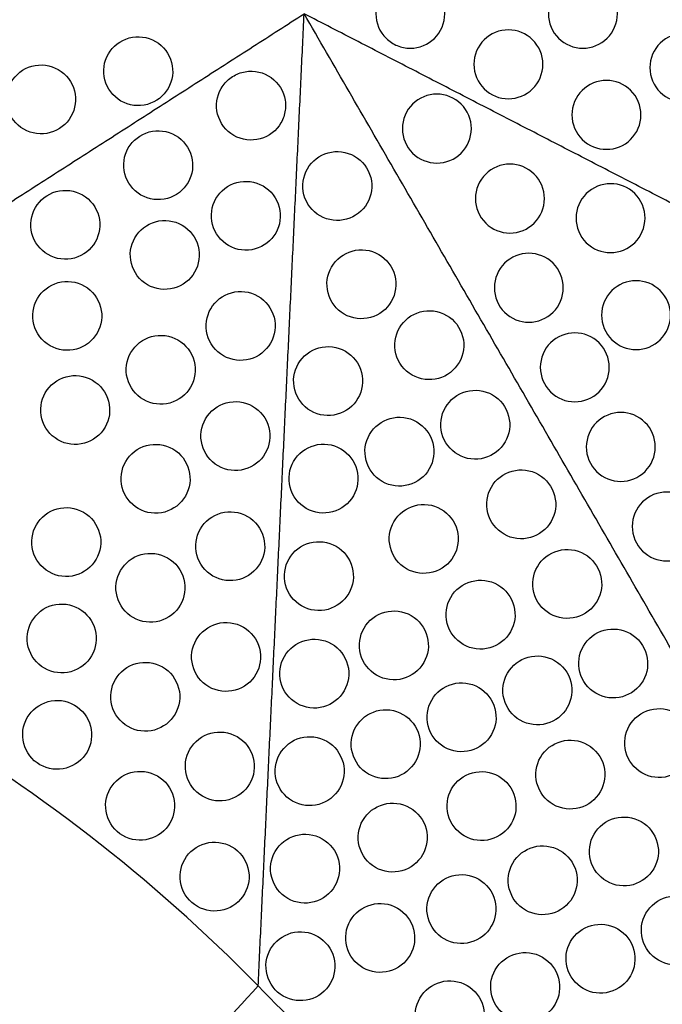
# Model space of a CAD drawing. Header units: millimetres. Extents: x -125 to 375, y 0 to 433.
# Tile 12 of 20: x 100 to 156, y 130 to 216. Entities that reach past the tile are written whole.
import ezdxf

# ---------------------------------------------------------------- set-up
doc = ezdxf.new("R2010")
doc.units = ezdxf.units.MM
doc.layers.add('Layer 01', color=18, linetype='Continuous', true_color=0x000000)

msp = doc.modelspace()

# ---------------------------------------------------------------- linework, layer by layer
at = {"layer": 'Layer 01', "extrusion": (-0.138761, -0.24034, 0.96072)}
msp.add_arc((0, 59.451, 38.325), 139, 73.7656, 106.2344, dxfattribs=at)
at = {"layer": 'Layer 01'}
for points, knots in [([(137.238, 216.506, 78.779), (137.238, 215.691, 78.779), (136.907, 214.923, 78.683), (135.775, 213.812, 78.367), (135.019, 213.506, 78.161), (134.238, 213.506, 77.972), (134.041, 213.506, 77.925), (133.845, 213.526, 77.879), (133.466, 213.601, 77.793), (133.283, 213.656, 77.754), (132.929, 213.8, 77.681), (132.759, 213.889, 77.648), (132.43, 214.104, 77.587), (132.274, 214.23, 77.56), (131.561, 214.932, 77.446), (131.238, 215.701, 77.417), (131.238, 216.506, 77.417), (131.238, 217.311, 77.417), (131.561, 218.081, 77.446), (132.274, 218.783, 77.56), (132.43, 218.909, 77.587), (132.759, 219.124, 77.648), (132.929, 219.213, 77.681), (133.283, 219.357, 77.754), (133.466, 219.412, 77.793), (133.845, 219.487, 77.879), (134.041, 219.506, 77.925), (134.238, 219.506, 77.972), (135.019, 219.506, 78.161), (135.775, 219.201, 78.367), (136.907, 218.09, 78.683), (137.238, 217.321, 78.779), (137.238, 216.506, 78.779)], [0, 0, 0, 0, 2.469193, 2.469193, 4.919351, 4.919351, 4.919351, 5.529114, 5.529114, 6.116606, 6.116606, 6.703991, 6.703991, 7.314578, 7.314578, 9.745562, 9.745562, 9.745562, 12.176547, 12.176547, 12.787134, 12.787134, 13.374518, 13.374518, 13.962011, 13.962011, 14.571773, 14.571773, 14.571773, 17.021932, 17.021932, 19.491126, 19.491126, 19.491126, 19.491126]), ([(152.249, 216.506, 82.189), (152.249, 215.695, 82.189), (151.921, 214.927, 82.104), (150.789, 213.813, 81.823), (150.031, 213.506, 81.64), (149.249, 213.506, 81.461), (148.467, 213.506, 81.282), (147.709, 213.812, 81.119), (146.574, 214.931, 80.887), (146.249, 215.699, 80.826), (146.249, 216.506, 80.826), (146.249, 217.314, 80.826), (146.574, 218.082, 80.887), (147.709, 219.201, 81.119), (148.467, 219.506, 81.282), (149.249, 219.506, 81.461), (150.031, 219.506, 81.64), (150.789, 219.2, 81.823), (151.921, 218.086, 82.104), (152.249, 217.318, 82.189), (152.249, 216.506, 82.189)], [0, 0, 0, 0, 2.459011, 2.459011, 4.904034, 4.904034, 4.904034, 7.344926, 7.344926, 9.79386, 9.79386, 9.79386, 12.242795, 12.242795, 14.683686, 14.683686, 14.683686, 17.128709, 17.128709, 19.587721, 19.587721, 19.587721, 19.587721]), ([(145.769, 212.104, 80.599), (145.769, 211.287, 80.554), (145.436, 210.519, 80.421), (144.308, 209.411, 80.05), (143.553, 209.104, 79.826), (142.769, 209.104, 79.628), (141.992, 209.104, 79.431), (141.233, 209.405, 79.275), (140.091, 210.531, 79.118), (139.769, 211.301, 79.122), (139.769, 212.104, 79.186), (139.769, 212.912, 79.249), (140.095, 213.679, 79.365), (141.224, 214.795, 79.665), (141.983, 215.104, 79.842), (142.769, 215.104, 80.022), (143.549, 215.104, 80.2), (144.307, 214.799, 80.368), (145.443, 213.681, 80.595), (145.769, 212.912, 80.643), (145.769, 212.104, 80.599)], [0, 0, 0, 0, 2.480463, 2.480463, 4.944111, 4.944111, 4.944111, 7.382801, 7.382801, 9.828227, 9.828227, 9.828227, 12.286768, 12.286768, 14.740441, 14.740441, 14.740441, 17.178082, 17.178082, 19.630811, 19.630811, 19.630811, 19.630811]), ([(161.085, 211.812, 84.119), (161.085, 210.998, 84.092), (160.756, 210.231, 83.984), (159.626, 209.119, 83.666), (158.869, 208.812, 83.471), (158.085, 208.812, 83.287), (157.306, 208.812, 83.104), (156.547, 209.116, 82.946), (155.41, 210.236, 82.744), (155.085, 211.005, 82.709), (155.085, 211.812, 82.741), (155.085, 212.621, 82.773), (155.412, 213.388, 82.868), (156.543, 214.504, 83.149), (157.301, 214.812, 83.325), (158.085, 214.812, 83.503), (158.866, 214.812, 83.681), (159.624, 214.506, 83.85), (160.759, 213.389, 84.088), (161.085, 212.62, 84.145), (161.085, 211.812, 84.119)], [0, 0, 0, 0, 2.465502, 2.465502, 4.917779, 4.917779, 4.917779, 7.355577, 7.355577, 9.802734, 9.802734, 9.802734, 12.258679, 12.258679, 14.706636, 14.706636, 14.706636, 17.145891, 17.145891, 19.598541, 19.598541, 19.598541, 19.598541]), ([(118.881, 205.908, 78.779), (119.587, 205.501, 78.779), (120.418, 205.403, 78.683), (121.946, 205.828, 78.367), (122.588, 206.329, 78.161), (122.979, 207.006, 77.972), (123.077, 207.176, 77.925), (123.159, 207.356, 77.879), (123.283, 207.722, 77.793), (123.327, 207.908, 77.754), (123.379, 208.287, 77.681), (123.387, 208.479, 77.648), (123.366, 208.87, 77.587), (123.335, 209.069, 77.56), (123.082, 210.037, 77.446), (122.578, 210.702, 77.417), (121.881, 211.104, 77.417), (121.184, 211.507, 77.417), (120.356, 211.611, 77.446), (119.391, 211.345, 77.56), (119.204, 211.273, 77.587), (118.854, 211.096, 77.648), (118.692, 210.993, 77.681), (118.39, 210.759, 77.754), (118.251, 210.628, 77.793), (117.996, 210.337, 77.879), (117.881, 210.176, 77.925), (117.783, 210.006, 77.972), (117.392, 209.329, 78.161), (117.279, 208.522, 78.367), (117.675, 206.986, 78.683), (118.175, 206.316, 78.779), (118.881, 205.908, 78.779)], [0, 0, 0, 0, 2.469193, 2.469193, 4.919351, 4.919351, 4.919351, 5.529114, 5.529114, 6.116606, 6.116606, 6.703991, 6.703991, 7.314578, 7.314578, 9.745562, 9.745562, 9.745562, 12.176547, 12.176547, 12.787134, 12.787134, 13.374518, 13.374518, 13.962011, 13.962011, 14.571773, 14.571773, 14.571773, 17.021932, 17.021932, 19.491126, 19.491126, 19.491126, 19.491126]), ([(154.3, 207.702, 82.315), (154.3, 206.884, 82.25), (153.967, 206.117, 82.097), (152.841, 205.01, 81.7), (152.086, 204.702, 81.468), (151.3, 204.702, 81.265), (150.524, 204.702, 81.065), (149.765, 205.003, 80.907), (148.621, 206.129, 80.758), (148.3, 206.899, 80.773), (148.3, 207.702, 80.857), (148.3, 208.511, 80.941), (148.627, 209.277, 81.085), (149.753, 210.391, 81.432), (150.511, 210.702, 81.627), (151.3, 210.702, 81.811), (152.079, 210.702, 81.993), (152.838, 210.398, 82.153), (153.976, 209.277, 82.352), (154.3, 208.508, 82.379), (154.3, 207.702, 82.315)], [0, 0, 0, 0, 2.486764, 2.486764, 4.958215, 4.958215, 4.958215, 7.397113, 7.397113, 9.844631, 9.844631, 9.844631, 12.31352, 12.31352, 14.777433, 14.777433, 14.777433, 17.213418, 17.213418, 19.663836, 19.663836, 19.663836, 19.663836]), ([(110.803, 200.721, 80.599), (111.503, 200.317, 80.643), (112.331, 200.215, 80.595), (113.868, 200.639, 80.368), (114.511, 201.143, 80.2), (114.901, 201.819, 80.022), (115.294, 202.5, 79.842), (115.406, 203.312, 79.665), (115.004, 204.848, 79.365), (114.503, 205.513, 79.249), (113.803, 205.917, 79.186), (113.107, 206.319, 79.122), (112.279, 206.425, 79.118), (110.734, 205.999, 79.275), (110.093, 205.492, 79.431), (109.705, 204.819, 79.628), (109.313, 204.14, 79.826), (109.201, 203.333, 80.05), (109.597, 201.802, 80.421), (110.095, 201.13, 80.554), (110.803, 200.721, 80.599)], [0, 0, 0, 0, 2.452729, 2.452729, 4.89037, 4.89037, 4.89037, 7.344043, 7.344043, 9.802585, 9.802585, 9.802585, 12.24801, 12.24801, 14.686701, 14.686701, 14.686701, 17.150349, 17.150349, 19.630811, 19.630811, 19.630811, 19.630811]), ([(118.428, 196.319, 80.599), (119.136, 195.91, 80.554), (119.967, 195.814, 80.421), (121.491, 196.238, 80.05), (122.134, 196.738, 79.826), (122.526, 197.417, 79.628), (122.914, 198.089, 79.431), (123.033, 198.898, 79.275), (122.629, 200.449, 79.118), (122.124, 201.113, 79.122), (121.428, 201.515, 79.186), (120.728, 201.919, 79.249), (119.901, 202.02, 79.365), (118.37, 201.601, 79.665), (117.723, 201.098, 79.842), (117.33, 200.417, 80.022), (116.94, 199.741, 80.2), (116.825, 198.932, 80.368), (117.225, 197.389, 80.595), (117.728, 196.723, 80.643), (118.428, 196.319, 80.599)], [0, 0, 0, 0, 2.480463, 2.480463, 4.944111, 4.944111, 4.944111, 7.382801, 7.382801, 9.828227, 9.828227, 9.828227, 12.286768, 12.286768, 14.740441, 14.740441, 14.740441, 17.178082, 17.178082, 19.630811, 19.630811, 19.630811, 19.630811]), ([(102.725, 195.534, 82.315), (103.423, 195.131, 82.379), (104.251, 195.027, 82.352), (105.791, 195.452, 82.153), (106.434, 195.958, 81.993), (106.823, 196.632, 81.811), (107.217, 197.315, 81.627), (107.328, 198.127, 81.432), (106.926, 199.659, 81.085), (106.426, 200.326, 80.941), (105.725, 200.73, 80.857), (105.03, 201.132, 80.773), (104.203, 201.238, 80.758), (102.655, 200.811, 80.907), (102.015, 200.304, 81.065), (101.627, 199.632, 81.265), (101.234, 198.952, 81.468), (101.124, 198.144, 81.7), (101.519, 196.615, 82.097), (102.017, 195.943, 82.25), (102.725, 195.534, 82.315)], [0, 0, 0, 0, 2.450418, 2.450418, 4.886403, 4.886403, 4.886403, 7.350316, 7.350316, 9.819205, 9.819205, 9.819205, 12.266723, 12.266723, 14.705621, 14.705621, 14.705621, 17.177072, 17.177072, 19.663836, 19.663836, 19.663836, 19.663836]), ([(111.376, 192.908, 82.189), (112.078, 192.503, 82.189), (112.907, 192.403, 82.104), (114.439, 192.826, 81.823), (115.082, 193.329, 81.64), (115.474, 194.006, 81.461), (115.865, 194.683, 81.282), (115.979, 195.493, 81.119), (115.578, 197.035, 80.887), (115.075, 197.701, 80.826), (114.376, 198.104, 80.826), (113.676, 198.508, 80.826), (112.848, 198.611, 80.887), (111.312, 198.187, 81.119), (110.668, 197.683, 81.282), (110.278, 197.006, 81.461), (109.886, 196.329, 81.64), (109.773, 195.52, 81.823), (110.172, 193.982, 82.104), (110.673, 193.314, 82.189), (111.376, 192.908, 82.189)], [0, 0, 0, 0, 2.459011, 2.459011, 4.904034, 4.904034, 4.904034, 7.344926, 7.344926, 9.79386, 9.79386, 9.79386, 12.242795, 12.242795, 14.683686, 14.683686, 14.683686, 17.128709, 17.128709, 19.587721, 19.587721, 19.587721, 19.587721]), ([(102.892, 187.603, 84.119), (103.592, 187.199, 84.145), (104.42, 187.097, 84.088), (105.956, 187.521, 83.85), (106.599, 188.025, 83.681), (106.99, 188.701, 83.503), (107.382, 189.38, 83.325), (107.495, 190.191, 83.149), (107.094, 191.728, 82.868), (106.593, 192.395, 82.773), (105.892, 192.799, 82.741), (105.193, 193.202, 82.709), (104.365, 193.306, 82.744), (102.826, 192.881, 82.946), (102.183, 192.376, 83.104), (101.794, 191.701, 83.287), (101.401, 191.022, 83.471), (101.289, 190.213, 83.666), (101.687, 188.678, 83.984), (102.187, 188.01, 84.092), (102.892, 187.603, 84.119)], [0, 0, 0, 0, 2.45265, 2.45265, 4.891905, 4.891905, 4.891905, 7.339862, 7.339862, 9.795807, 9.795807, 9.795807, 12.242964, 12.242964, 14.680763, 14.680763, 14.680763, 17.133039, 17.133039, 19.598541, 19.598541, 19.598541, 19.598541]), ([(117.975, 186.73, 82.315), (118.684, 186.321, 82.25), (119.514, 186.225, 82.097), (121.036, 186.647, 81.7), (121.68, 187.147, 81.468), (122.073, 187.828, 81.265), (122.461, 188.499, 81.065), (122.58, 189.308, 80.907), (122.176, 190.861, 80.758), (121.67, 191.525, 80.773), (120.975, 191.926, 80.857), (120.274, 192.331, 80.941), (119.447, 192.431, 81.085), (117.919, 192.012, 81.432), (117.271, 191.511, 81.627), (116.877, 190.828, 81.811), (116.488, 190.153, 81.993), (116.371, 189.344, 82.153), (116.773, 187.798, 82.352), (117.277, 187.133, 82.379), (117.975, 186.73, 82.315)], [0, 0, 0, 0, 2.486764, 2.486764, 4.958215, 4.958215, 4.958215, 7.397113, 7.397113, 9.844631, 9.844631, 9.844631, 12.31352, 12.31352, 14.777433, 14.777433, 14.777433, 17.213418, 17.213418, 19.663836, 19.663836, 19.663836, 19.663836]), ([(111.023, 182.908, 84.119), (111.727, 182.502, 84.092), (112.557, 182.403, 83.984), (114.085, 182.826, 83.666), (114.729, 183.327, 83.471), (115.121, 184.006, 83.287), (115.511, 184.682, 83.104), (115.627, 185.491, 82.946), (115.225, 187.036, 82.744), (114.722, 187.701, 82.709), (114.023, 188.104, 82.741), (113.322, 188.509, 82.773), (112.494, 188.61, 82.868), (110.963, 188.188, 83.149), (110.317, 187.685, 83.325), (109.925, 187.006, 83.503), (109.535, 186.33, 83.681), (109.42, 185.521, 83.85), (109.82, 183.979, 84.088), (110.323, 183.313, 84.145), (111.023, 182.908, 84.119)], [0, 0, 0, 0, 2.465502, 2.465502, 4.917779, 4.917779, 4.917779, 7.355577, 7.355577, 9.802734, 9.802734, 9.802734, 12.258679, 12.258679, 14.706636, 14.706636, 14.706636, 17.145891, 17.145891, 19.598541, 19.598541, 19.598541, 19.598541]), ([(103.581, 179.408, 85.729), (104.283, 179.003, 85.729), (105.112, 178.902, 85.648), (106.644, 179.326, 85.376), (107.288, 179.829, 85.198), (107.679, 180.506, 85.019), (108.07, 181.184, 84.841), (108.185, 181.993, 84.675), (107.784, 183.534, 84.433), (107.281, 184.2, 84.366), (106.581, 184.604, 84.366), (105.881, 185.009, 84.366), (105.053, 185.11, 84.433), (103.518, 184.687, 84.675), (102.874, 184.184, 84.841), (102.483, 183.506, 85.019), (102.092, 182.829, 85.198), (101.979, 182.019, 85.376), (102.378, 180.481, 85.648), (102.879, 179.814, 85.729), (103.581, 179.408, 85.729)], [0, 0, 0, 0, 2.456848, 2.456848, 4.900883, 4.900883, 4.900883, 7.342386, 7.342386, 9.793112, 9.793112, 9.793112, 12.243838, 12.243838, 14.68534, 14.68534, 14.68534, 17.129375, 17.129375, 19.586223, 19.586223, 19.586223, 19.586223]), ([(117.522, 177.14, 83.993), (118.231, 176.731, 83.916), (119.061, 176.636, 83.753), (120.582, 177.058, 83.339), (121.227, 177.557, 83.103), (121.62, 178.238, 82.897), (122.008, 178.91, 82.695), (122.127, 179.718, 82.537), (121.723, 181.273, 82.392), (121.216, 181.936, 82.412), (120.522, 182.337, 82.505), (119.82, 182.742, 82.6), (118.993, 182.841, 82.759), (117.468, 182.423, 83.133), (116.819, 181.922, 83.338), (116.424, 181.238, 83.527), (116.035, 180.565, 83.713), (115.918, 179.755, 83.871), (116.321, 178.207, 84.055), (116.825, 177.543, 84.069), (117.522, 177.14, 83.993)], [0, 0, 0, 0, 2.490742, 2.490742, 4.967259, 4.967259, 4.967259, 7.406405, 7.406405, 9.855175, 9.855175, 9.855175, 12.33088, 12.33088, 14.801437, 14.801437, 14.801437, 17.237262, 17.237262, 19.687235, 19.687235, 19.687235, 19.687235]), ([(110.575, 173.419, 85.88), (111.28, 173.012, 85.838), (112.109, 172.914, 85.714), (113.635, 173.336, 85.374), (114.28, 173.837, 85.17), (114.673, 174.517, 84.983), (115.062, 175.191, 84.797), (115.179, 176, 84.64), (114.777, 177.547, 84.453), (114.272, 178.212, 84.431), (113.575, 178.615, 84.48), (112.873, 179.02, 84.529), (112.045, 179.12, 84.644), (110.516, 178.699, 84.955), (109.87, 178.197, 85.14), (109.477, 177.517, 85.321), (109.087, 176.841, 85.5), (108.971, 176.032, 85.664), (109.373, 174.488, 85.88), (109.876, 173.823, 85.922), (110.575, 173.419, 85.88)], [0, 0, 0, 0, 2.47031, 2.47031, 4.927905, 4.927905, 4.927905, 7.364934, 7.364934, 9.811976, 9.811976, 9.811976, 12.273484, 12.273484, 14.727146, 14.727146, 14.727146, 17.164472, 17.164472, 19.615037, 19.615037, 19.615037, 19.615037]), ([(102.806, 167.908, 88.018), (103.509, 167.502, 87.999), (104.338, 167.403, 87.9), (105.868, 167.825, 87.602), (106.512, 168.328, 87.414), (106.904, 169.006, 87.234), (107.295, 169.682, 87.054), (107.41, 170.492, 86.892), (107.008, 172.035, 86.674), (106.505, 172.701, 86.626), (105.806, 173.104, 86.648), (105.105, 173.509, 86.67), (104.277, 173.61, 86.759), (102.745, 173.188, 87.034), (102.1, 172.685, 87.209), (101.708, 172.006, 87.387), (101.317, 171.33, 87.564), (101.203, 170.52, 87.734), (101.603, 168.979, 87.976), (102.106, 168.313, 88.037), (102.806, 167.908, 88.018)], [0, 0, 0, 0, 2.461191, 2.461191, 4.910086, 4.910086, 4.910086, 7.348791, 7.348791, 9.797492, 9.797492, 9.797492, 12.252841, 12.252841, 14.699122, 14.699122, 14.699122, 17.13914, 17.13914, 19.591816, 19.591816, 19.591816, 19.591816]), ([(117.069, 167.551, 85.654), (117.778, 167.142, 85.569), (118.608, 167.047, 85.398), (120.128, 167.468, 84.974), (120.773, 167.967, 84.734), (121.167, 168.649, 84.527), (121.555, 169.32, 84.324), (121.674, 170.128, 84.165), (121.27, 171.684, 84.022), (120.763, 172.347, 84.045), (120.069, 172.747, 84.145), (119.366, 173.153, 84.246), (118.539, 173.251, 84.414), (117.015, 172.834, 84.806), (116.366, 172.334, 85.019), (115.971, 171.649, 85.211), (115.582, 170.976, 85.4), (115.465, 170.167, 85.557), (115.868, 168.617, 85.732), (116.373, 167.953, 85.738), (117.069, 167.551, 85.654)], [0, 0, 0, 0, 2.493479, 2.493479, 4.97355, 4.97355, 4.97355, 7.412895, 7.412895, 9.862486, 9.862486, 9.862486, 12.343004, 12.343004, 14.81817, 14.81817, 14.81817, 17.254191, 17.254191, 19.704185, 19.704185, 19.704185, 19.704185]), ([(110.127, 163.929, 87.598), (110.832, 163.522, 87.544), (111.661, 163.425, 87.41), (113.186, 163.846, 87.053), (113.832, 164.347, 86.843), (114.225, 165.028, 86.653), (114.614, 165.701, 86.464), (114.731, 166.51, 86.308), (114.328, 168.059, 86.13), (113.823, 168.723, 86.117), (113.127, 169.126, 86.177), (112.424, 169.531, 86.238), (111.596, 169.631, 86.367), (110.068, 169.21, 86.699), (109.422, 168.709, 86.891), (109.029, 168.028, 87.075), (108.639, 167.353, 87.256), (108.523, 166.543, 87.417), (108.925, 164.998, 87.62), (109.428, 164.333, 87.651), (110.127, 163.929, 87.598)], [0, 0, 0, 0, 2.4742, 2.4742, 4.93609, 4.93609, 4.93609, 7.372936, 7.372936, 9.820226, 9.820226, 9.820226, 12.28632, 12.28632, 14.744679, 14.744679, 14.744679, 17.181192, 17.181192, 19.63088, 19.63088, 19.63088, 19.63088]), ([(102.41, 159.518, 89.609), (103.113, 159.111, 89.579), (103.942, 159.012, 89.47), (105.471, 159.435, 89.156), (106.116, 159.936, 88.963), (106.508, 160.616, 88.781), (106.898, 161.291, 88.599), (107.014, 162.1, 88.439), (106.612, 163.645, 88.232), (106.108, 164.31, 88.194), (105.41, 164.714, 88.228), (104.708, 165.119, 88.261), (103.88, 165.219, 88.363), (102.349, 164.798, 88.656), (101.704, 164.295, 88.837), (101.312, 163.616, 89.016), (100.921, 162.94, 89.195), (100.806, 162.13, 89.361), (101.207, 160.588, 89.588), (101.71, 159.922, 89.639), (102.41, 159.518, 89.609)], [0, 0, 0, 0, 2.464169, 2.464169, 4.916324, 4.916324, 4.916324, 7.354025, 7.354025, 9.802081, 9.802081, 9.802081, 12.260636, 12.260636, 14.710258, 14.710258, 14.710258, 17.148724, 17.148724, 19.59983, 19.59983, 19.59983, 19.59983]), ([(116.711, 157.907, 87.293), (117.419, 157.498, 87.201), (118.249, 157.403, 87.024), (119.768, 157.824, 86.591), (120.414, 158.323, 86.349), (120.809, 159.005, 86.141), (121.196, 159.676, 85.936), (121.316, 160.484, 85.777), (120.911, 162.04, 85.636), (120.404, 162.703, 85.661), (119.711, 163.103, 85.766), (119.007, 163.51, 85.872), (118.18, 163.608, 86.047), (116.657, 163.19, 86.453), (116.008, 162.69, 86.672), (115.612, 162.005, 86.867), (115.224, 161.333, 87.058), (115.106, 160.523, 87.215), (115.509, 158.973, 87.383), (116.015, 158.309, 87.383), (116.711, 157.907, 87.293)], [0, 0, 0, 0, 2.49587, 2.49587, 4.978947, 4.978947, 4.978947, 7.418525, 7.418525, 9.868774, 9.868774, 9.868774, 12.353194, 12.353194, 14.832102, 14.832102, 14.832102, 17.268426, 17.268426, 19.718612, 19.718612, 19.718612, 19.718612]), ([(109.678, 154.44, 89.289), (110.384, 154.032, 89.227), (111.213, 153.935, 89.084), (112.737, 154.356, 88.714), (113.383, 154.857, 88.499), (113.776, 155.538, 88.306), (114.165, 156.211, 88.116), (114.283, 157.02, 87.959), (113.88, 158.57, 87.788), (113.375, 159.234, 87.781), (112.678, 159.636, 87.85), (111.975, 160.042, 87.92), (111.148, 160.141, 88.058), (109.621, 159.721, 88.407), (108.974, 159.22, 88.605), (108.58, 158.538, 88.791), (108.191, 157.864, 88.974), (108.074, 157.054, 89.134), (108.476, 155.508, 89.327), (108.981, 154.843, 89.35), (109.678, 154.44, 89.289)], [0, 0, 0, 0, 2.477389, 2.477389, 4.942803, 4.942803, 4.942803, 7.379685, 7.379685, 9.827321, 9.827321, 9.827321, 12.297215, 12.297215, 14.759455, 14.759455, 14.759455, 17.195634, 17.195634, 19.644958, 19.644958, 19.644958, 19.644958]), ([(102.013, 151.127, 91.167), (102.717, 150.72, 91.128), (103.546, 150.622, 91.011), (105.074, 151.044, 90.683), (105.719, 151.545, 90.486), (106.112, 152.225, 90.302), (106.501, 152.9, 90.119), (106.617, 153.709, 89.96), (106.215, 155.255, 89.762), (105.712, 155.92, 89.732), (105.013, 156.323, 89.774), (104.311, 156.729, 89.817), (103.483, 156.828, 89.929), (101.954, 156.407, 90.237), (101.308, 155.905, 90.423), (100.915, 155.225, 90.603), (100.525, 154.549, 90.783), (100.41, 153.74, 90.946), (100.811, 152.196, 91.163), (101.314, 151.531, 91.205), (102.013, 151.127, 91.167)], [0, 0, 0, 0, 2.466839, 2.466839, 4.9219, 4.9219, 4.9219, 7.359047, 7.359047, 9.806816, 9.806816, 9.806816, 12.268278, 12.268278, 14.720927, 14.720927, 14.720927, 17.158457, 17.158457, 19.608634, 19.608634, 19.608634, 19.608634]), ([(116.163, 148.372, 88.95), (116.872, 147.963, 88.854), (117.702, 147.869, 88.674), (119.22, 148.289, 88.237), (119.867, 148.787, 87.993), (120.261, 149.471, 87.784), (120.648, 150.141, 87.579), (120.768, 150.95, 87.42), (120.363, 152.506, 87.28), (119.856, 153.168, 87.306), (119.163, 153.569, 87.413), (118.459, 153.975, 87.521), (117.632, 154.073, 87.701), (116.11, 153.655, 88.114), (115.461, 153.156, 88.337), (115.065, 152.471, 88.534), (114.677, 151.798, 88.727), (114.558, 150.989, 88.884), (114.962, 149.437, 89.047), (115.468, 148.774, 89.044), (116.163, 148.372, 88.95)], [0, 0, 0, 0, 2.497004, 2.497004, 4.98173, 4.98173, 4.98173, 7.42135, 7.42135, 9.87195, 9.87195, 9.87195, 12.35881, 12.35881, 14.83993, 14.83993, 14.83993, 17.27652, 17.27652, 19.726867, 19.726867, 19.726867, 19.726867]), ([(109.23, 144.951, 90.962), (109.936, 144.543, 90.893), (110.765, 144.446, 90.744), (112.289, 144.867, 90.363), (112.935, 145.367, 90.145), (113.328, 146.049, 89.95), (113.717, 146.722, 89.758), (113.835, 147.53, 89.601), (113.431, 149.081, 89.434), (112.926, 149.745, 89.433), (112.23, 150.147, 89.508), (111.527, 150.553, 89.584), (110.699, 150.651, 89.73), (109.173, 150.232, 90.092), (108.526, 149.731, 90.295), (108.132, 149.049, 90.483), (107.743, 148.375, 90.668), (107.626, 147.566, 90.827), (108.028, 146.018, 91.013), (108.533, 145.353, 91.03), (109.23, 144.951, 90.962)], [0, 0, 0, 0, 2.480043, 2.480043, 4.948397, 4.948397, 4.948397, 7.385399, 7.385399, 9.833392, 9.833392, 9.833392, 12.306474, 12.306474, 14.771956, 14.771956, 14.771956, 17.208033, 17.208033, 19.657238, 19.657238, 19.657238, 19.657238]), ([(115.71, 138.783, 90.591), (116.419, 138.374, 90.492), (117.248, 138.279, 90.308), (118.767, 138.699, 89.866), (119.414, 139.198, 89.622), (119.808, 139.881, 89.412), (120.195, 140.552, 89.206), (120.315, 141.36, 89.047), (119.91, 142.917, 88.908), (119.403, 143.579, 88.935), (118.71, 143.979, 89.044), (118.006, 144.386, 89.154), (117.178, 144.483, 89.338), (115.657, 144.066, 89.758), (115.008, 143.567, 89.984), (114.612, 142.881, 90.183), (114.224, 142.209, 90.378), (114.105, 141.4, 90.535), (114.509, 139.848, 90.695), (115.015, 139.184, 90.688), (115.71, 138.783, 90.591)], [0, 0, 0, 0, 2.498205, 2.498205, 4.98454, 4.98454, 4.98454, 7.424256, 7.424256, 9.875187, 9.875187, 9.875187, 12.364246, 12.364246, 14.847398, 14.847398, 14.847398, 17.284259, 17.284259, 19.7348, 19.7348, 19.7348, 19.7348])]:
    msp.add_open_spline(points, degree=3, knots=knots, dxfattribs=at)
for points in [[(53.694, 170.72, 90.355), (89.347, 193.613, 83.178), (125, 216.506, 76)], [(53.694, 170.72, 90.355), (89.347, 193.613, 83.178), (125, 216.506, 76)], [(121.001, 131.86, 90.355), (123.001, 174.183, 83.178), (125, 216.506, 76)], [(200.305, 177.646, 90.355), (162.653, 197.076, 83.178), (125, 216.506, 76)], [(250, 0, 76), (187.5, 108.253, 76), (125, 216.506, 76)], [(0, 0, 76), (60.501, 65.93, 83.178), (121.001, 131.86, 90.355)], [(250, 0, 76), (185.501, 65.93, 83.178), (121.001, 131.86, 90.355)]]:
    msp.add_open_spline(points, degree=2, dxfattribs=at)
at = {"layer": 'Layer 01', "extrusion": (-1.85352e-10, -0.299169, -0.9542)}
msp.add_open_spline([(109.066, 208.908, 78.382), (109.758, 208.509, 78.507), (110.585, 208.4, 78.542), (112.138, 208.828, 78.408), (112.778, 209.337, 78.248), (113.164, 210.006, 78.038), (113.561, 210.693, 77.823), (113.667, 211.504, 77.568), (113.27, 213.026, 77.091), (112.774, 213.696, 76.881), (112.066, 214.104, 76.753), (111.374, 214.504, 76.628), (110.547, 214.613, 76.594), (108.995, 214.185, 76.728), (108.355, 213.676, 76.887), (107.968, 213.006, 77.097), (107.572, 212.32, 77.313), (107.465, 211.509, 77.567), (107.862, 209.987, 78.044), (108.358, 209.317, 78.254), (109.066, 208.908, 78.382)], degree=3, knots=[0, 0, 0, 0, 2.453475, 2.453475, 4.894031, 4.894031, 4.894031, 7.394353, 7.394353, 9.902731, 9.902731, 9.902731, 12.356206, 12.356206, 14.796762, 14.796762, 14.796762, 17.297084, 17.297084, 19.805462, 19.805462, 19.805462, 19.805462], dxfattribs=at)
at = {"layer": 'Layer 01', "extrusion": (-1.8536e-10, -0.299169, -0.9542)}
msp.add_open_spline([(100.612, 206.45, 79.153), (101.304, 206.05, 79.278), (102.131, 205.941, 79.312), (103.683, 206.369, 79.178), (104.323, 206.878, 79.019), (104.71, 207.548, 78.809), (105.106, 208.234, 78.593), (105.213, 209.046, 78.339), (104.816, 210.567, 77.862), (104.32, 211.237, 77.652), (103.612, 211.646, 77.524), (102.92, 212.046, 77.399), (102.093, 212.155, 77.364), (100.541, 211.727, 77.499), (99.9, 211.218, 77.658), (99.514, 210.548, 77.868), (99.118, 209.862, 78.083), (99.011, 209.05, 78.338), (99.408, 207.529, 78.815), (99.904, 206.859, 79.025), (100.612, 206.45, 79.153)], degree=3, knots=[0, 0, 0, 0, 2.453475, 2.453475, 4.894031, 4.894031, 4.894031, 7.394353, 7.394353, 9.902731, 9.902731, 9.902731, 12.356206, 12.356206, 14.796762, 14.796762, 14.796762, 17.297084, 17.297084, 19.805462, 19.805462, 19.805462, 19.805462], dxfattribs=at)
at = {"layer": 'Layer 01', "extrusion": (-0.259088, -0.149584, 0.9542)}
for points in [[(139.547, 206.506, 78.382), (139.547, 205.689, 78.254), (139.215, 204.924, 78.044), (138.096, 203.82, 77.567), (137.34, 203.506, 77.313), (136.547, 203.506, 77.097), (135.774, 203.506, 76.887), (135.013, 203.806, 76.728), (133.866, 204.937, 76.594), (133.547, 205.707, 76.628), (133.547, 206.506, 76.753), (133.547, 207.324, 76.881), (133.879, 208.088, 77.091), (134.998, 209.193, 77.568), (135.754, 209.506, 77.823), (136.547, 209.506, 78.038), (137.32, 209.506, 78.248), (138.081, 209.207, 78.408), (139.228, 208.076, 78.542), (139.547, 207.305, 78.507), (139.547, 206.506, 78.382)], [(145.903, 200.414, 79.153), (145.903, 199.596, 79.025), (145.571, 198.832, 78.815), (144.452, 197.727, 78.338), (143.696, 197.414, 78.083), (142.903, 197.414, 77.868), (142.13, 197.414, 77.658), (141.369, 197.714, 77.499), (140.222, 198.844, 77.364), (139.903, 199.615, 77.399), (139.903, 200.414, 77.524), (139.903, 201.231, 77.652), (140.235, 201.996, 77.862), (141.355, 203.1, 78.339), (142.111, 203.414, 78.593), (142.903, 203.414, 78.809), (143.677, 203.414, 79.019), (144.437, 203.114, 79.178), (145.584, 201.984, 79.312), (145.903, 201.213, 79.278), (145.903, 200.414, 79.153)], [(154.654, 198.711, 81.262), (154.654, 197.893, 81.134), (154.322, 197.128, 80.924), (153.203, 196.024, 80.447), (152.447, 195.711, 80.192), (151.654, 195.711, 79.977), (150.881, 195.711, 79.767), (150.12, 196.01, 79.608), (148.973, 197.141, 79.473), (148.654, 197.912, 79.508), (148.654, 198.711, 79.633), (148.654, 199.528, 79.761), (148.986, 200.293, 79.971), (150.106, 201.397, 80.448), (150.862, 201.711, 80.703), (151.654, 201.711, 80.918), (152.427, 201.711, 81.128), (153.188, 201.411, 81.287), (154.335, 200.28, 81.422), (154.654, 199.509, 81.387), (154.654, 198.711, 81.262)], [(147.547, 192.65, 78.382), (147.547, 191.833, 78.254), (147.215, 191.068, 78.044), (146.096, 189.963, 77.567), (145.34, 189.65, 77.313), (144.547, 189.65, 77.097), (143.774, 189.65, 76.887), (143.013, 189.95, 76.728), (141.866, 191.08, 76.594), (141.547, 191.851, 76.628), (141.547, 192.65, 76.753), (141.547, 193.467, 76.881), (141.879, 194.232, 77.091), (142.998, 195.337, 77.568), (143.754, 195.65, 77.823), (144.547, 195.65, 78.038), (145.32, 195.65, 78.248), (146.081, 195.35, 78.408), (147.228, 194.22, 78.542), (147.547, 193.449, 78.507), (147.547, 192.65, 78.382)], [(156.873, 190.264, 80.54), (156.873, 189.446, 80.412), (156.541, 188.682, 80.202), (155.422, 187.577, 79.725), (154.666, 187.264, 79.471), (153.873, 187.264, 79.256), (153.1, 187.264, 79.046), (152.339, 187.564, 78.886), (151.192, 188.694, 78.752), (150.873, 189.465, 78.786), (150.873, 190.264, 78.911), (150.873, 191.081, 79.039), (151.206, 191.846, 79.25), (152.325, 192.95, 79.727), (153.081, 193.264, 79.981), (153.873, 193.264, 80.196), (154.647, 193.264, 80.406), (155.408, 192.964, 80.566), (156.554, 191.834, 80.7), (156.873, 191.063, 80.666), (156.873, 190.264, 80.54)], [(151.547, 185.722, 78.382), (151.547, 184.904, 78.254), (151.215, 184.14, 78.044), (150.096, 183.035, 77.567), (149.34, 182.722, 77.313), (148.547, 182.722, 77.097), (147.774, 182.722, 76.887), (147.013, 183.022, 76.728), (145.866, 184.152, 76.594), (145.547, 184.923, 76.628), (145.547, 185.722, 76.753), (145.547, 186.539, 76.881), (145.879, 187.304, 77.091), (146.998, 188.408, 77.568), (147.754, 188.722, 77.823), (148.547, 188.722, 78.038), (149.32, 188.722, 78.248), (150.081, 188.422, 78.408), (151.228, 187.291, 78.542), (151.547, 186.521, 78.507), (151.547, 185.722, 78.382)], [(159.547, 171.865, 78.382), (159.547, 171.048, 78.254), (159.215, 170.283, 78.044), (158.096, 169.179, 77.567), (157.34, 168.865, 77.313), (156.547, 168.865, 77.097), (155.774, 168.865, 76.887), (155.013, 169.165, 76.728), (153.866, 170.296, 76.594), (153.547, 171.066, 76.628), (153.547, 171.865, 76.753), (153.547, 172.683, 76.881), (153.879, 173.447, 77.091), (154.998, 174.552, 77.568), (155.754, 174.865, 77.823), (156.547, 174.865, 78.038), (157.32, 174.865, 78.248), (158.081, 174.565, 78.408), (159.228, 173.435, 78.542), (159.547, 172.664, 78.507), (159.547, 171.865, 78.382)]]:
    msp.add_open_spline(points, degree=3, knots=[0, 0, 0, 0, 2.508378, 2.508378, 5.0087, 5.0087, 5.0087, 7.449256, 7.449256, 9.902731, 9.902731, 9.902731, 12.411109, 12.411109, 14.911431, 14.911431, 14.911431, 17.351987, 17.351987, 19.805462, 19.805462, 19.805462, 19.805462], dxfattribs=at)
at = {"layer": 'Layer 01', "extrusion": (0.259088, 0.149584, 0.9542)}
for points in [[(126.387, 198.908, 78.382), (127.095, 198.5, 78.254), (127.923, 198.405, 78.044), (129.439, 198.822, 77.567), (130.089, 199.32, 77.313), (130.485, 200.006, 77.097), (130.871, 200.676, 76.887), (130.992, 201.485, 76.728), (130.587, 203.043, 76.594), (130.079, 203.705, 76.628), (129.387, 204.104, 76.753), (128.679, 204.513, 76.881), (127.85, 204.608, 77.091), (126.334, 204.191, 77.568), (125.685, 203.693, 77.823), (125.289, 203.006, 78.038), (124.902, 202.337, 78.248), (124.781, 201.528, 78.408), (125.187, 199.969, 78.542), (125.695, 199.308, 78.507), (126.387, 198.908, 78.382)], [(128.485, 190.357, 79.153), (129.193, 189.949, 79.025), (130.021, 189.854, 78.815), (131.537, 190.271, 78.338), (132.187, 190.769, 78.083), (132.583, 191.455, 77.868), (132.97, 192.125, 77.658), (133.09, 192.934, 77.499), (132.685, 194.492, 77.364), (132.177, 195.154, 77.399), (131.485, 195.554, 77.524), (130.777, 195.962, 77.652), (129.949, 196.057, 77.862), (128.433, 195.64, 78.339), (127.783, 195.142, 78.593), (127.387, 194.455, 78.809), (127, 193.786, 79.019), (126.879, 192.977, 79.178), (127.285, 191.419, 79.312), (127.793, 190.757, 79.278), (128.485, 190.357, 79.153)], [(134.387, 185.052, 78.382), (135.095, 184.643, 78.254), (135.923, 184.549, 78.044), (137.439, 184.966, 77.567), (138.089, 185.463, 77.313), (138.485, 186.15, 77.097), (138.871, 186.82, 76.887), (138.992, 187.629, 76.728), (138.587, 189.187, 76.594), (138.079, 189.849, 76.628), (137.387, 190.248, 76.753), (136.679, 190.657, 76.881), (135.85, 190.751, 77.091), (134.334, 190.334, 77.568), (133.685, 189.836, 77.823), (133.289, 189.15, 78.038), (132.902, 188.48, 78.248), (132.781, 187.671, 78.408), (133.187, 186.113, 78.542), (133.695, 185.451, 78.507), (134.387, 185.052, 78.382)], [(125.585, 181.927, 81.262), (126.292, 181.519, 81.134), (127.121, 181.424, 80.924), (128.637, 181.841, 80.447), (129.286, 182.339, 80.192), (129.683, 183.025, 79.977), (130.069, 183.695, 79.767), (130.19, 184.504, 79.608), (129.784, 186.062, 79.473), (129.276, 186.724, 79.508), (128.585, 187.123, 79.633), (127.877, 187.532, 79.761), (127.048, 187.627, 79.971), (125.532, 187.21, 80.448), (124.883, 186.712, 80.703), (124.486, 186.025, 80.918), (124.1, 185.356, 81.128), (123.979, 184.547, 81.287), (124.385, 182.988, 81.422), (124.893, 182.327, 81.387), (125.585, 181.927, 81.262)], [(138.387, 178.124, 78.382), (139.095, 177.715, 78.254), (139.923, 177.62, 78.044), (141.439, 178.037, 77.567), (142.089, 178.535, 77.313), (142.485, 179.222, 77.097), (142.871, 179.891, 76.887), (142.992, 180.7, 76.728), (142.587, 182.259, 76.594), (142.079, 182.92, 76.628), (141.387, 183.32, 76.753), (140.679, 183.729, 76.881), (139.85, 183.823, 77.091), (138.334, 183.406, 77.568), (137.685, 182.908, 77.823), (137.289, 182.222, 78.038), (136.902, 181.552, 78.248), (136.781, 180.743, 78.408), (137.187, 179.185, 78.542), (137.695, 178.523, 78.507), (138.387, 178.124, 78.382)], [(124.381, 156.456, 85.582), (125.089, 156.047, 85.454), (125.917, 155.952, 85.244), (127.434, 156.369, 84.767), (128.083, 156.867, 84.512), (128.479, 157.554, 84.297), (128.866, 158.223, 84.087), (128.987, 159.032, 83.927), (128.581, 160.591, 83.793), (128.073, 161.252, 83.827), (127.381, 161.652, 83.953), (126.673, 162.06, 84.081), (125.845, 162.155, 84.291), (124.329, 161.738, 84.768), (123.679, 161.24, 85.022), (123.283, 160.554, 85.238), (122.896, 159.884, 85.448), (122.776, 159.075, 85.607), (123.181, 157.517, 85.741), (123.689, 156.855, 85.707), (124.381, 156.456, 85.582)], [(143.79, 154.997, 80.54), (144.498, 154.589, 80.412), (145.326, 154.494, 80.202), (146.842, 154.911, 79.725), (147.492, 155.409, 79.471), (147.888, 156.095, 79.256), (148.275, 156.765, 79.046), (148.396, 157.574, 78.886), (147.99, 159.132, 78.752), (147.482, 159.794, 78.786), (146.79, 160.193, 78.911), (146.082, 160.602, 79.039), (145.254, 160.697, 79.25), (143.738, 160.28, 79.727), (143.088, 159.782, 79.981), (142.692, 159.095, 80.196), (142.305, 158.426, 80.406), (142.185, 157.617, 80.566), (142.59, 156.058, 80.7), (143.098, 155.397, 80.666), (143.79, 154.997, 80.54)], [(137.193, 152.656, 82.699), (137.901, 152.247, 82.571), (138.73, 152.152, 82.36), (140.246, 152.569, 81.883), (140.895, 153.067, 81.629), (141.291, 153.754, 81.414), (141.678, 154.423, 81.204), (141.799, 155.232, 81.044), (141.393, 156.791, 80.91), (140.885, 157.452, 80.944), (140.193, 157.852, 81.07), (139.485, 158.26, 81.198), (138.657, 158.355, 81.408), (137.141, 157.938, 81.885), (136.492, 157.44, 82.139), (136.095, 156.754, 82.354), (135.709, 156.084, 82.564), (135.588, 155.275, 82.724), (135.993, 153.717, 82.858), (136.501, 153.055, 82.824), (137.193, 152.656, 82.699)], [(130.597, 150.314, 84.857), (131.305, 149.905, 84.729), (132.133, 149.811, 84.519), (133.649, 150.228, 84.042), (134.298, 150.726, 83.787), (134.695, 151.412, 83.572), (135.081, 152.082, 83.362), (135.202, 152.891, 83.203), (134.797, 154.449, 83.068), (134.289, 155.111, 83.103), (133.597, 155.51, 83.228), (132.889, 155.919, 83.356), (132.06, 156.013, 83.566), (130.544, 155.596, 84.043), (129.895, 155.098, 84.297), (129.499, 154.412, 84.513), (129.112, 153.742, 84.723), (128.991, 152.933, 84.882), (129.397, 151.375, 85.016), (129.905, 150.713, 84.982), (130.597, 150.314, 84.857)], [(123.98, 147.965, 87.022), (124.688, 147.556, 86.894), (125.516, 147.462, 86.684), (127.032, 147.879, 86.206), (127.682, 148.377, 85.952), (128.078, 149.063, 85.737), (128.465, 149.733, 85.527), (128.586, 150.542, 85.367), (128.18, 152.1, 85.233), (127.672, 152.762, 85.267), (126.98, 153.161, 85.393), (126.272, 153.57, 85.521), (125.444, 153.665, 85.731), (123.928, 153.248, 86.208), (123.278, 152.75, 86.462), (122.882, 152.063, 86.677), (122.495, 151.393, 86.887), (122.375, 150.585, 87.047), (122.78, 149.026, 87.181), (123.288, 148.365, 87.147), (123.98, 147.965, 87.022)], [(138.932, 144.925, 83.439), (139.64, 144.516, 83.311), (140.468, 144.421, 83.1), (141.984, 144.838, 82.623), (142.633, 145.336, 82.369), (143.03, 146.023, 82.154), (143.416, 146.692, 81.944), (143.537, 147.501, 81.784), (143.132, 149.06, 81.65), (142.624, 149.721, 81.684), (141.932, 150.121, 81.81), (141.224, 150.529, 81.938), (140.395, 150.624, 82.148), (138.879, 150.207, 82.625), (138.23, 149.709, 82.879), (137.834, 149.023, 83.094), (137.447, 148.353, 83.304), (137.326, 147.544, 83.464), (137.732, 145.986, 83.598), (138.24, 145.324, 83.564), (138.932, 144.925, 83.439)], [(131.204, 142.181, 85.967), (131.912, 141.773, 85.839), (132.74, 141.678, 85.629), (134.256, 142.095, 85.152), (134.906, 142.593, 84.897), (135.302, 143.279, 84.682), (135.689, 143.949, 84.472), (135.81, 144.758, 84.312), (135.404, 146.316, 84.178), (134.896, 146.978, 84.213), (134.204, 147.378, 84.338), (133.496, 147.786, 84.466), (132.668, 147.881, 84.676), (131.152, 147.464, 85.153), (130.502, 146.966, 85.407), (130.106, 146.279, 85.623), (129.719, 145.61, 85.833), (129.599, 144.801, 85.992), (130.004, 143.243, 86.126), (130.512, 142.581, 86.092), (131.204, 142.181, 85.967)], [(151.319, 140.974, 80.695), (152.027, 140.565, 80.566), (152.855, 140.47, 80.356), (154.371, 140.887, 79.879), (155.021, 141.385, 79.625), (155.417, 142.072, 79.41), (155.804, 142.741, 79.2), (155.924, 143.55, 79.04), (155.519, 145.109, 78.906), (155.011, 145.77, 78.94), (154.319, 146.17, 79.065), (153.611, 146.579, 79.194), (152.783, 146.673, 79.404), (151.266, 146.256, 79.881), (150.617, 145.758, 80.135), (150.221, 145.072, 80.35), (149.834, 144.402, 80.56), (149.713, 143.593, 80.72), (150.119, 142.035, 80.854), (150.627, 141.373, 80.82), (151.319, 140.974, 80.695)], [(144.251, 138.465, 83.007), (144.959, 138.056, 82.879), (145.787, 137.961, 82.669), (147.303, 138.378, 82.192), (147.953, 138.876, 81.937), (148.349, 139.563, 81.722), (148.736, 140.232, 81.512), (148.857, 141.041, 81.353), (148.451, 142.6, 81.218), (147.943, 143.261, 81.253), (147.251, 143.661, 81.378), (146.543, 144.07, 81.506), (145.715, 144.164, 81.716), (144.199, 143.747, 82.193), (143.549, 143.249, 82.448), (143.153, 142.563, 82.663), (142.766, 141.893, 82.873), (142.645, 141.084, 83.032), (143.051, 139.526, 83.166), (143.559, 138.864, 83.132), (144.251, 138.465, 83.007)], [(155.834, 134.094, 80.547), (156.541, 133.685, 80.419), (157.37, 133.59, 80.209), (158.886, 134.007, 79.732), (159.535, 134.505, 79.478), (159.932, 135.192, 79.262), (160.318, 135.861, 79.052), (160.439, 136.67, 78.893), (160.033, 138.229, 78.759), (159.525, 138.89, 78.793), (158.834, 139.29, 78.918), (158.126, 139.698, 79.046), (157.297, 139.793, 79.256), (155.781, 139.376, 79.733), (155.132, 138.878, 79.988), (154.735, 138.192, 80.203), (154.349, 137.522, 80.413), (154.228, 136.713, 80.573), (154.634, 135.155, 80.707), (155.142, 134.493, 80.673), (155.834, 134.094, 80.547)], [(123.178, 130.984, 89.902), (123.886, 130.575, 89.773), (124.714, 130.481, 89.563), (126.23, 130.898, 89.086), (126.88, 131.396, 88.832), (127.276, 132.082, 88.617), (127.663, 132.752, 88.407), (127.783, 133.561, 88.247), (127.378, 135.119, 88.113), (126.87, 135.781, 88.147), (126.178, 136.18, 88.272), (125.47, 136.589, 88.401), (124.642, 136.684, 88.611), (123.125, 136.267, 89.088), (122.476, 135.769, 89.342), (122.08, 135.082, 89.557), (121.693, 134.412, 89.767), (121.572, 133.603, 89.927), (121.978, 132.045, 90.061), (122.486, 131.383, 90.027), (123.178, 130.984, 89.902)]]:
    msp.add_open_spline(points, degree=3, knots=[0, 0, 0, 0, 2.508378, 2.508378, 5.0087, 5.0087, 5.0087, 7.449256, 7.449256, 9.902731, 9.902731, 9.902731, 12.411109, 12.411109, 14.911431, 14.911431, 14.911431, 17.351987, 17.351987, 19.805462, 19.805462, 19.805462, 19.805462], dxfattribs=at)
at = {"layer": 'Layer 01', "extrusion": (0.259088, 0.149584, -0.9542)}
msp.add_open_spline([(155.547, 178.794, 78.382), (155.547, 177.976, 78.254), (155.215, 177.211, 78.044), (154.096, 176.107, 77.567), (153.34, 175.794, 77.313), (152.547, 175.794, 77.097), (151.774, 175.794, 76.887), (151.013, 176.093, 76.728), (149.866, 177.224, 76.594), (149.547, 177.995, 76.628), (149.547, 178.794, 76.753), (149.547, 179.611, 76.881), (149.879, 180.376, 77.091), (150.998, 181.48, 77.568), (151.754, 181.794, 77.823), (152.547, 181.794, 78.038), (153.32, 181.794, 78.248), (154.081, 181.494, 78.408), (155.228, 180.363, 78.542), (155.547, 179.592, 78.507), (155.547, 178.794, 78.382)], degree=3, knots=[0, 0, 0, 0, 2.508378, 2.508378, 5.0087, 5.0087, 5.0087, 7.449256, 7.449256, 9.902731, 9.902731, 9.902731, 12.411109, 12.411109, 14.911431, 14.911431, 14.911431, 17.351987, 17.351987, 19.805462, 19.805462, 19.805462, 19.805462], dxfattribs=at)
at = {"layer": 'Layer 01', "extrusion": (-0.259088, -0.149584, -0.9542)}
for points in [[(131.79, 175.782, 80.54), (132.498, 175.373, 80.412), (133.326, 175.279, 80.202), (134.842, 175.696, 79.725), (135.492, 176.194, 79.471), (135.888, 176.88, 79.256), (136.275, 177.55, 79.046), (136.396, 178.359, 78.886), (135.99, 179.917, 78.752), (135.482, 180.579, 78.786), (134.79, 180.978, 78.911), (134.082, 181.387, 79.039), (133.254, 181.481, 79.25), (131.738, 181.064, 79.727), (131.088, 180.566, 79.981), (130.692, 179.88, 80.196), (130.305, 179.21, 80.406), (130.185, 178.401, 80.566), (130.59, 176.843, 80.7), (131.098, 176.181, 80.666), (131.79, 175.782, 80.54)], [(125.183, 173.437, 82.702), (125.891, 173.028, 82.574), (126.72, 172.933, 82.364), (128.236, 173.35, 81.887), (128.885, 173.848, 81.632), (129.281, 174.535, 81.417), (129.668, 175.204, 81.207), (129.789, 176.013, 81.048), (129.383, 177.572, 80.913), (128.875, 178.233, 80.948), (128.183, 178.633, 81.073), (127.476, 179.042, 81.201), (126.647, 179.136, 81.411), (125.131, 178.719, 81.888), (124.482, 178.221, 82.142), (124.085, 177.535, 82.358), (123.699, 176.865, 82.568), (123.578, 176.056, 82.727), (123.984, 174.498, 82.861), (124.492, 173.836, 82.827), (125.183, 173.437, 82.702)], [(142.387, 171.195, 78.382), (143.095, 170.787, 78.254), (143.923, 170.692, 78.044), (145.439, 171.109, 77.567), (146.089, 171.607, 77.313), (146.485, 172.294, 77.097), (146.871, 172.963, 76.887), (146.992, 173.772, 76.728), (146.587, 175.33, 76.594), (146.079, 175.992, 76.628), (145.387, 176.392, 76.753), (144.679, 176.8, 76.881), (143.85, 176.895, 77.091), (142.334, 176.478, 77.568), (141.685, 175.98, 77.823), (141.289, 175.294, 78.038), (140.902, 174.624, 78.248), (140.781, 173.815, 78.408), (141.187, 172.257, 78.542), (141.695, 171.595, 78.507), (142.387, 171.195, 78.382)], [(133.905, 168.185, 81.157), (134.613, 167.776, 81.029), (135.442, 167.681, 80.819), (136.958, 168.098, 80.342), (137.607, 168.596, 80.087), (138.003, 169.283, 79.872), (138.39, 169.952, 79.662), (138.511, 170.761, 79.503), (138.105, 172.32, 79.369), (137.597, 172.981, 79.403), (136.905, 173.381, 79.528), (136.197, 173.79, 79.656), (135.369, 173.884, 79.866), (133.853, 173.467, 80.343), (133.204, 172.969, 80.598), (132.807, 172.283, 80.813), (132.421, 171.613, 81.023), (132.3, 170.804, 81.182), (132.705, 169.246, 81.317), (133.213, 168.584, 81.282), (133.905, 168.185, 81.157)], [(124.782, 164.946, 84.142), (125.49, 164.537, 84.014), (126.319, 164.443, 83.804), (127.835, 164.86, 83.327), (128.484, 165.358, 83.072), (128.88, 166.044, 82.857), (129.267, 166.714, 82.647), (129.388, 167.523, 82.487), (128.982, 169.081, 82.353), (128.474, 169.743, 82.388), (127.782, 170.142, 82.513), (127.074, 170.551, 82.641), (126.246, 170.646, 82.851), (124.73, 170.229, 83.328), (124.081, 169.731, 83.582), (123.684, 169.044, 83.798), (123.298, 168.375, 84.008), (123.177, 167.566, 84.167), (123.582, 166.007, 84.301), (124.09, 165.346, 84.267), (124.782, 164.946, 84.142)], [(146.387, 164.267, 78.382), (147.095, 163.859, 78.254), (147.923, 163.764, 78.044), (149.439, 164.181, 77.567), (150.089, 164.679, 77.313), (150.485, 165.365, 77.097), (150.871, 166.035, 76.887), (150.992, 166.844, 76.728), (150.587, 168.402, 76.594), (150.079, 169.064, 76.628), (149.387, 169.463, 76.753), (148.679, 169.872, 76.881), (147.85, 169.967, 77.091), (146.334, 169.55, 77.568), (145.685, 169.052, 77.823), (145.289, 168.365, 78.038), (144.902, 167.696, 78.248), (144.781, 166.887, 78.408), (145.187, 165.328, 78.542), (145.695, 164.667, 78.507), (146.387, 164.267, 78.382)], [(138.848, 161.591, 80.849), (139.556, 161.182, 80.721), (140.384, 161.088, 80.511), (141.9, 161.505, 80.034), (142.549, 162.003, 79.779), (142.946, 162.689, 79.564), (143.332, 163.359, 79.354), (143.453, 164.168, 79.194), (143.048, 165.726, 79.06), (142.54, 166.388, 79.094), (141.848, 166.787, 79.22), (141.14, 167.196, 79.348), (140.311, 167.29, 79.558), (138.795, 166.874, 80.035), (138.146, 166.376, 80.289), (137.75, 165.689, 80.505), (137.363, 165.019, 80.714), (137.242, 164.21, 80.874), (137.648, 162.652, 81.008), (138.156, 161.99, 80.974), (138.848, 161.591, 80.849)], [(131.309, 158.915, 83.315), (132.017, 158.506, 83.187), (132.845, 158.411, 82.977), (134.361, 158.828, 82.5), (135.01, 159.326, 82.246), (135.407, 160.013, 82.031), (135.793, 160.683, 81.821), (135.914, 161.491, 81.661), (135.509, 163.05, 81.527), (135, 163.711, 81.561), (134.309, 164.111, 81.686), (133.601, 164.52, 81.814), (132.772, 164.614, 82.024), (131.256, 164.197, 82.501), (130.607, 163.699, 82.756), (130.211, 163.013, 82.971), (129.824, 162.343, 83.181), (129.703, 161.534, 83.341), (130.109, 159.976, 83.475), (130.617, 159.314, 83.441), (131.309, 158.915, 83.315)], [(150.387, 157.339, 78.382), (151.095, 156.93, 78.254), (151.923, 156.836, 78.044), (153.439, 157.253, 77.567), (154.089, 157.751, 77.313), (154.485, 158.437, 77.097), (154.871, 159.107, 76.887), (154.992, 159.916, 76.728), (154.587, 161.474, 76.594), (154.079, 162.136, 76.628), (153.387, 162.535, 76.753), (152.679, 162.944, 76.881), (151.85, 163.039, 77.091), (150.334, 162.622, 77.568), (149.685, 162.124, 77.823), (149.289, 161.437, 78.038), (148.902, 160.767, 78.248), (148.781, 159.959, 78.408), (149.187, 158.4, 78.542), (149.695, 157.739, 78.507), (150.387, 157.339, 78.382)], [(154.387, 150.411, 78.382), (155.095, 150.002, 78.254), (155.923, 149.908, 78.044), (157.439, 150.324, 77.567), (158.089, 150.822, 77.313), (158.485, 151.509, 77.097), (158.871, 152.179, 76.887), (158.992, 152.988, 76.728), (158.587, 154.546, 76.594), (158.079, 155.208, 76.628), (157.387, 155.607, 76.753), (156.679, 156.016, 76.881), (155.85, 156.11, 77.091), (154.334, 155.693, 77.568), (153.685, 155.195, 77.823), (153.289, 154.509, 78.038), (152.902, 153.839, 78.248), (152.781, 153.03, 78.408), (153.187, 151.472, 78.542), (153.695, 150.81, 78.507), (154.387, 150.411, 78.382)], [(146.659, 147.668, 80.91), (147.367, 147.259, 80.782), (148.195, 147.164, 80.572), (149.712, 147.581, 80.095), (150.361, 148.079, 79.841), (150.757, 148.766, 79.626), (151.144, 149.435, 79.416), (151.265, 150.244, 79.256), (150.859, 151.803, 79.122), (150.351, 152.464, 79.156), (149.659, 152.864, 79.281), (148.951, 153.273, 79.409), (148.123, 153.367, 79.62), (146.607, 152.95, 80.097), (145.957, 152.452, 80.351), (145.561, 151.766, 80.566), (145.174, 151.096, 80.776), (145.054, 150.287, 80.936), (145.459, 148.729, 81.07), (145.967, 148.067, 81.036), (146.659, 147.668, 80.91)], [(123.579, 139.475, 88.462), (124.287, 139.066, 88.334), (125.115, 138.971, 88.123), (126.631, 139.388, 87.646), (127.281, 139.886, 87.392), (127.677, 140.573, 87.177), (128.064, 141.242, 86.967), (128.184, 142.051, 86.807), (127.779, 143.61, 86.673), (127.271, 144.271, 86.707), (126.579, 144.671, 86.833), (125.871, 145.079, 86.961), (125.043, 145.174, 87.171), (123.527, 144.757, 87.648), (122.877, 144.259, 87.902), (122.481, 143.573, 88.117), (122.094, 142.903, 88.327), (121.973, 142.094, 88.487), (122.379, 140.536, 88.621), (122.887, 139.874, 88.587), (123.579, 139.475, 88.462)], [(137.183, 135.956, 85.319), (137.891, 135.547, 85.191), (138.719, 135.452, 84.981), (140.235, 135.869, 84.504), (140.885, 136.367, 84.25), (141.281, 137.054, 84.035), (141.668, 137.723, 83.825), (141.789, 138.532, 83.665), (141.383, 140.091, 83.531), (140.875, 140.752, 83.565), (140.183, 141.152, 83.69), (139.475, 141.561, 83.818), (138.647, 141.655, 84.029), (137.131, 141.238, 84.506), (136.481, 140.74, 84.76), (136.085, 140.054, 84.975), (135.698, 139.384, 85.185), (135.578, 138.575, 85.345), (135.983, 137.017, 85.479), (136.491, 136.355, 85.445), (137.183, 135.956, 85.319)], [(130.115, 133.447, 87.632), (130.823, 133.038, 87.504), (131.651, 132.943, 87.294), (133.168, 133.36, 86.817), (133.817, 133.858, 86.562), (134.213, 134.545, 86.347), (134.6, 135.214, 86.137), (134.721, 136.023, 85.977), (134.315, 137.582, 85.843), (133.807, 138.243, 85.877), (133.115, 138.643, 86.003), (132.407, 139.052, 86.131), (131.579, 139.146, 86.341), (130.063, 138.729, 86.818), (129.413, 138.231, 87.072), (129.017, 137.545, 87.288), (128.63, 136.875, 87.498), (128.51, 136.066, 87.657), (128.915, 134.508, 87.791), (129.423, 133.846, 87.757), (130.115, 133.447, 87.632)], [(149.28, 131.633, 82.712), (149.988, 131.224, 82.584), (150.817, 131.129, 82.374), (152.333, 131.546, 81.897), (152.982, 132.044, 81.643), (153.378, 132.731, 81.428), (153.765, 133.401, 81.218), (153.886, 134.209, 81.058), (153.48, 135.768, 80.924), (152.972, 136.429, 80.958), (152.28, 136.829, 81.083), (151.572, 137.238, 81.211), (150.744, 137.332, 81.422), (149.228, 136.915, 81.899), (148.579, 136.417, 82.153), (148.182, 135.731, 82.368), (147.796, 135.061, 82.578), (147.675, 134.252, 82.738), (148.08, 132.694, 82.872), (148.588, 132.032, 82.838), (149.28, 131.633, 82.712)], [(142.727, 129.172, 84.878), (143.435, 128.763, 84.749), (144.263, 128.669, 84.539), (145.78, 129.086, 84.062), (146.429, 129.584, 83.808), (146.825, 130.27, 83.593), (147.212, 130.94, 83.383), (147.333, 131.749, 83.223), (146.927, 133.307, 83.089), (146.419, 133.969, 83.123), (145.727, 134.368, 83.248), (145.019, 134.777, 83.377), (144.191, 134.871, 83.587), (142.675, 134.454, 84.064), (142.025, 133.956, 84.318), (141.629, 133.27, 84.533), (141.242, 132.6, 84.743), (141.122, 131.791, 84.903), (141.527, 130.233, 85.037), (142.035, 129.571, 85.003), (142.727, 129.172, 84.878)], [(136.174, 126.711, 87.043), (136.882, 126.302, 86.915), (137.71, 126.208, 86.704), (139.226, 126.625, 86.227), (139.876, 127.123, 85.973), (140.272, 127.809, 85.758), (140.659, 128.479, 85.548), (140.78, 129.288, 85.388), (140.374, 130.846, 85.254), (139.866, 131.508, 85.288), (139.174, 131.907, 85.414), (138.466, 132.316, 85.542), (137.638, 132.411, 85.752), (136.122, 131.994, 86.229), (135.472, 131.496, 86.483), (135.076, 130.809, 86.698), (134.689, 130.139, 86.908), (134.568, 129.331, 87.068), (134.974, 127.772, 87.202), (135.482, 127.111, 87.168), (136.174, 126.711, 87.043)]]:
    msp.add_open_spline(points, degree=3, knots=[0, 0, 0, 0, 2.508378, 2.508378, 5.0087, 5.0087, 5.0087, 7.449256, 7.449256, 9.902731, 9.902731, 9.902731, 12.411109, 12.411109, 14.911431, 14.911431, 14.911431, 17.351987, 17.351987, 19.805462, 19.805462, 19.805462, 19.805462], dxfattribs=at)

doc.saveas('drawing.dxf')
